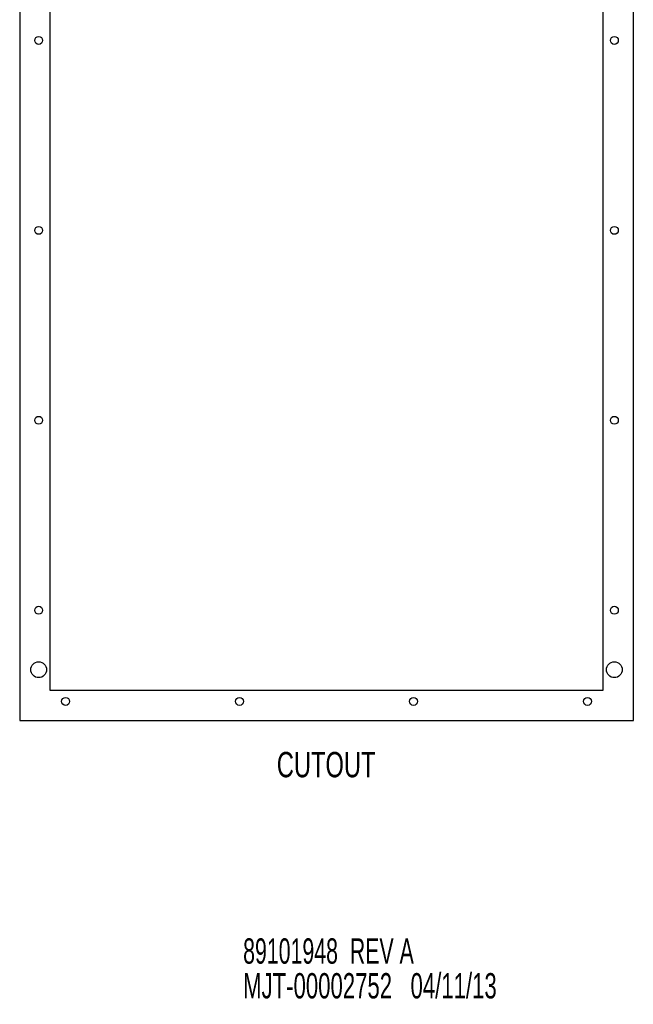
# Model space of a CAD drawing. Extents: x 4.1 to 87.9, y 1.7 to 56.9.
# Tile 16 of 17: x 68.5 to 87.9, y 1.7 to 32.8. Entities that reach past the tile are written whole.
import ezdxf
from ezdxf.enums import TextEntityAlignment as Align

# ---------------------------------------------------------------- set-up
doc = ezdxf.new("R2010")
doc.units = 0
doc.layers.add('BODY', color=3, linetype='CONTINUOUS')
doc.layers.add('TEXT', color=171, linetype='CONTINUOUS')

# ---------------------------------------------------------------- blocks, each defined once
blk = doc.blocks.new('SW_NOTE_0')
at = {"layer": 'TEXT', "color": 0}
for s, width, p in [('89101948  REV A', 0.63, (0, 0)), ('MJT-00002752   04/11/13', 0.654348, (0, -1.098))]:
    blk.add_text(s, height=0.8, dxfattribs=dict(at, width=width)).set_placement(p, align=Align.BOTTOM_LEFT)

msp = doc.modelspace()

# ---------------------------------------------------------------- linework, layer by layer
at = {"layer": 'BODY', "linetype": 'CONTINUOUS'}
for p, q in [((68.471, 41.656), (68.471, 10.696)), ((87.871, 10.696), (87.871, 41.656)), ((69.421, 40.706), (69.421, 11.646)), ((86.921, 11.646), (86.921, 40.706)), ((69.421, 11.646), (86.921, 11.646)), ((68.471, 10.696), (87.871, 10.696))]:
    msp.add_line(p, q, dxfattribs=at)
for centre, radius in [((69.071, 32.176), 0.125), ((87.271, 32.176), 0.125), ((69.071, 26.176), 0.125), ((87.271, 26.176), 0.125), ((69.071, 20.176), 0.125), ((87.271, 20.176), 0.125), ((69.071, 14.176), 0.125), ((87.271, 14.176), 0.125), ((69.071, 12.296), 0.25), ((87.271, 12.296), 0.25), ((69.921, 11.296), 0.125), ((75.421, 11.296), 0.125), ((80.921, 11.296), 0.125), ((86.421, 11.296), 0.125)]:
    msp.add_circle(centre, radius, dxfattribs=at)

# ---------------------------------------------------------------- block references
at = {"layer": 'TEXT'}
msp.add_blockref('SW_NOTE_0', (75.535, 2.77), dxfattribs=at)

# ---------------------------------------------------------------- texts
at = {"layer": 'TEXT', "width": 0.7}
msp.add_text('CUTOUT', height=0.8, dxfattribs=at).set_placement((76.599, 8.659), align=Align.BOTTOM_LEFT)

doc.saveas('drawing.dxf')
